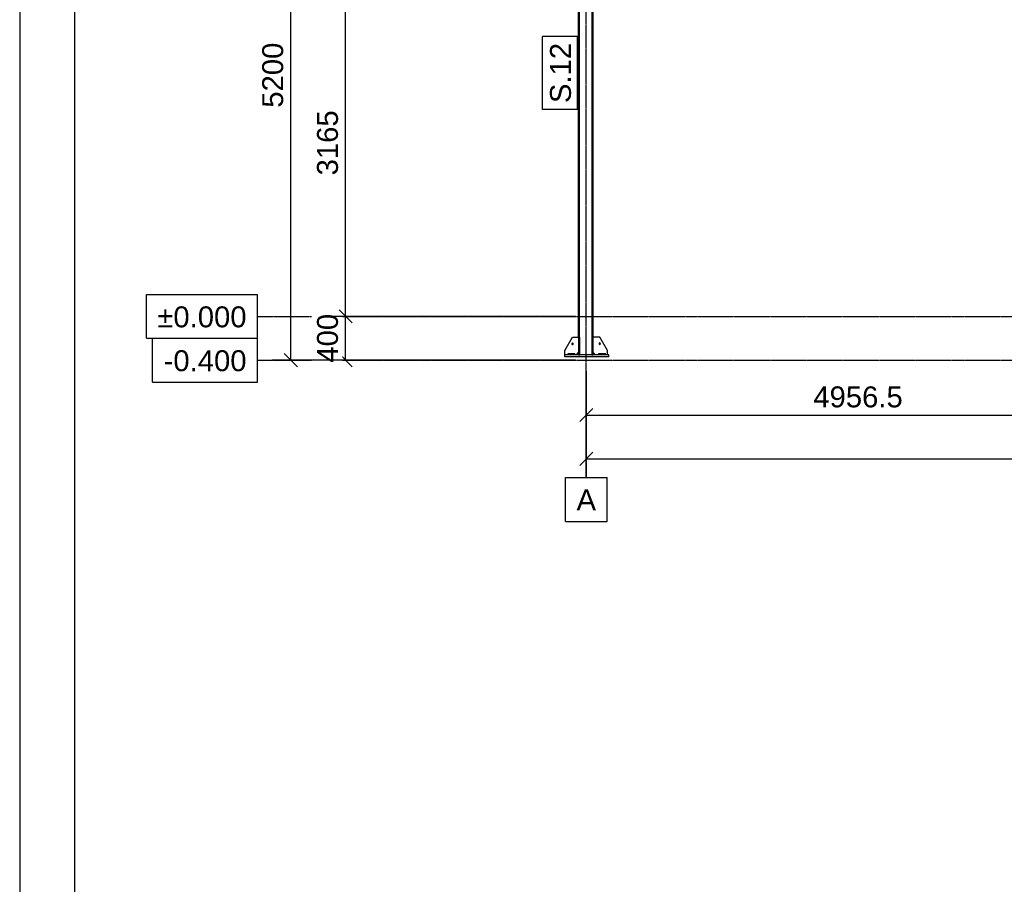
# Model space of a CAD drawing. Header units: millimetres. Extents: x 0 to 42000, y 0 to 29700.
# Tile 11 of 29: x 0 to 8982, y 14451 to 22339. Entities that reach past the tile are written whole.
import ezdxf

# ---------------------------------------------------------------- set-up
doc = ezdxf.new("R2010")
doc.units = ezdxf.units.MM
doc.linetypes.add('DXK_LINE_DOT3', pattern=[5.9187, 2.979, -0.9799, 0.9799, -0.9799])
for name, color, linetype in [('TS_FORMATKA', 7, 'Continuous'), ('TS_INNE_OBIEKTY', 7, 'Continuous'), ('TS_LINIE_WIDOCZNE', 7, 'Continuous'), ('TS_OPISY', 7, 'Continuous'), ('TS_OPISY_LINIE', 7, 'Continuous'), ('TS_OPISY_RAMKA', 7, 'Continuous'), ('TS_WYMIARY', 7, 'Continuous'), ('TS_WYMIARY_TEKST', 7, 'Continuous')]:
    doc.layers.add(name, color=color, linetype=linetype)
doc.styles.add('Arial', font='ARIAL.TTF', dxfattribs={"height": 0.2})

# ---------------------------------------------------------------- blocks, each defined once
blk = doc.blocks.new('Unknown-293068075-1306')
at = {"layer": 'TS_FORMATKA', "color": 7, "linetype": 'Continuous'}
for p, q in [((0, 29700), (0, 0)), ((500, 29200), (500, 500))]:
    blk.add_line(p, q, dxfattribs=at)
blk = doc.blocks.new('Part-293068075-4609 - 4602')
at = {"layer": 'TS_LINIE_WIDOCZNE', "color": 1, "linetype": 'Continuous'}
for p, q in [((5098.7, 24120.4), (5098.7, 24372.6)), ((5102.7, 24422.6), (5107.2, 24422.6)), ((5107.2, 24120.4), (5107.2, 24422.6)), ((5223.2, 24120.4), (5223.2, 24422.6)), ((5223.2, 24422.6), (5231.7, 24422.6)), ((5231.7, 24120.4), (5231.7, 24422.6)), ((5223.2, 22943.7), (5223.2, 23920.4)), ((5231.7, 22943.7), (5231.7, 23920.4)), ((5098.7, 19442.6), (5098.7, 22743.7)), ((5107.2, 19442.6), (5107.2, 22743.7)), ((5223.2, 19442.6), (5223.2, 22743.7)), ((5231.7, 19442.6), (5231.7, 22743.7))]:
    blk.add_line(p, q, dxfattribs=at)
blk = doc.blocks.new('Part-293068075-4643 - 4602')
at = {"layer": 'TS_LINIE_WIDOCZNE', "color": 1, "linetype": 'Continuous'}
for p, q in [((4973.7, 19262.6), (4973.7, 19282.6)), ((5373.7, 19282.6), (4973.7, 19282.6)), ((5373.7, 19262.6), (4973.7, 19262.6)), ((5373.7, 19262.6), (5373.7, 19282.6))]:
    blk.add_line(p, q, dxfattribs=at)
blk = doc.blocks.new('Part-293068075-4645 - 4602')
at = {"layer": 'TS_LINIE_WIDOCZNE', "color": 1, "linetype": 'Continuous'}
for p, q in [((5291.7, 19442.6), (5231.7, 19442.6)), ((5361.7, 19322.6), (5291.7, 19442.6)), ((5361.7, 19282.6), (5361.7, 19322.6)), ((5251.7, 19282.6), (5231.7, 19302.6))]:
    blk.add_line(p, q, dxfattribs=at)
blk = doc.blocks.new('Part-293068075-4649 - 4602')
at = {"layer": 'TS_LINIE_WIDOCZNE', "color": 1, "linetype": 'Continuous'}
for p, q in [((4973.7, 19322.6), (5043.7, 19442.6)), ((5043.7, 19442.6), (5098.7, 19442.6)), ((4973.7, 19282.6), (4973.7, 19322.6)), ((5078.7, 19282.6), (5098.7, 19302.6))]:
    blk.add_line(p, q, dxfattribs=at)
blk = doc.blocks.new('Part-293068075-4650 - 4602')
at = {"layer": 'TS_LINIE_WIDOCZNE', "color": 1, "linetype": 'Continuous'}
for p, q in [((5283.7, 19282.6), (5283.7, 19294.6)), ((5283.7, 19294.6), (5343.7, 19294.6)), ((5343.7, 19282.6), (5343.7, 19294.6))]:
    blk.add_line(p, q, dxfattribs=at)
blk = doc.blocks.new('Part-293068075-4651 - 4602')
at = {"layer": 'TS_LINIE_WIDOCZNE', "color": 1, "linetype": 'Continuous'}
for p, q in [((5003.7, 19282.6), (5003.7, 19294.6)), ((5003.7, 19294.6), (5063.7, 19294.6)), ((5063.7, 19282.6), (5063.7, 19294.6))]:
    blk.add_line(p, q, dxfattribs=at)
blk = doc.blocks.new('Bolt-293068075-4653 - 4602')
at = {"layer": 'TS_INNE_OBIEKTY', "color": 1, "linetype": 'Continuous'}
for start, end in [(108, 288), (108, 288), (288, 108), (288, 108)]:
    blk.add_arc((5043.7, 19382.6), 7, start, end, dxfattribs=at)
blk = doc.blocks.new('Bolt-293068075-4655 - 4602')
at = {"layer": 'TS_INNE_OBIEKTY', "color": 1, "linetype": 'Continuous'}
for start, end in [(90, 270), (90, 270), (270, 90), (270, 90)]:
    blk.add_arc((5291.7, 19382.6), 7, start, end, dxfattribs=at)
blk = doc.blocks.new('Part-293068075-5530 - 4602')
at = {"layer": 'TS_LINIE_WIDOCZNE', "color": 1, "linetype": 'Continuous'}
for p, q in [((5098.7, 19442.6), (5098.7, 19282.6)), ((5110.7, 19442.6), (5098.7, 19442.6)), ((5110.7, 19282.6), (5110.7, 19442.6)), ((5098.7, 19322.6), (5110.7, 19322.6)), ((5098.7, 19282.6), (5110.7, 19282.6))]:
    blk.add_line(p, q, dxfattribs=at)
blk = doc.blocks.new('GridLine-293068075-5873 - 4602')
at = {"layer": 'TS_INNE_OBIEKTY', "color": 4, "linetype": 'Continuous'}
for p, q in [((1212.9, 19432.6), (2168.7, 19432.6)), ((1212.9, 19032.6), (1212.9, 19432.6)), ((2168.7, 19032.6), (2168.7, 19432.6)), ((1212.9, 19032.6), (2168.7, 19032.6))]:
    blk.add_line(p, q, dxfattribs=at)
at = {"layer": 'TS_INNE_OBIEKTY', "color": 4, "linetype": 'DXK_LINE_DOT3'}
blk.add_line((2168.7, 19232.6), (40788.3, 19232.6), dxfattribs=at)
at = {"layer": 'TS_INNE_OBIEKTY', "color": 2, "linetype": 'Continuous', "style": 'Arial'}
blk.add_text('-0.400', height=191.02, dxfattribs=at).set_placement((1312.9, 19132.6))
blk = doc.blocks.new('GridLine-293068075-5864 - 4602')
at = {"layer": 'TS_INNE_OBIEKTY', "color": 4, "linetype": 'DXK_LINE_DOT3'}
blk.add_line((5168.7, 18162.6), (5168.7, 26072.6), dxfattribs=at)
at = {"layer": 'TS_INNE_OBIEKTY', "color": 4, "linetype": 'Continuous'}
for p, q in [((4979.8, 18162.6), (5357.6, 18162.6)), ((4979.8, 17762.6), (4979.8, 18162.6)), ((5357.6, 17762.6), (5357.6, 18162.6)), ((4979.8, 17762.6), (5357.6, 17762.6))]:
    blk.add_line(p, q, dxfattribs=at)
at = {"layer": 'TS_INNE_OBIEKTY', "color": 2, "linetype": 'Continuous', "style": 'Arial'}
blk.add_text('A', height=191, dxfattribs=at).set_placement((5079.8, 17862.6))
blk = doc.blocks.new('Part-293068075-5529 - 4602')
at = {"layer": 'TS_LINIE_WIDOCZNE', "color": 1, "linetype": 'Continuous'}
for p, q in [((5219.7, 19442.6), (5219.7, 19282.6)), ((5231.7, 19442.6), (5219.7, 19442.6)), ((5231.7, 19282.6), (5231.7, 19442.6)), ((5219.7, 19322.6), (5231.7, 19322.6)), ((5219.7, 19282.6), (5231.7, 19282.6))]:
    blk.add_line(p, q, dxfattribs=at)
blk = doc.blocks.new('GridLine-293068075-5874 - 4602')
at = {"layer": 'TS_INNE_OBIEKTY', "color": 4, "linetype": 'Continuous'}
for p, q in [((1155.4, 19832.6), (2168.7, 19832.6)), ((1155.4, 19432.6), (1155.4, 19832.6)), ((2168.7, 19432.6), (2168.7, 19832.6)), ((1155.4, 19432.6), (2168.7, 19432.6))]:
    blk.add_line(p, q, dxfattribs=at)
at = {"layer": 'TS_INNE_OBIEKTY', "color": 4, "linetype": 'DXK_LINE_DOT3'}
blk.add_line((2168.7, 19632.6), (40788.3, 19632.6), dxfattribs=at)
at = {"layer": 'TS_INNE_OBIEKTY', "color": 2, "linetype": 'Continuous', "style": 'Arial'}
blk.add_text('±0.000', height=191.02, dxfattribs=at).set_placement((1255.4, 19532.6))
blk = doc.blocks.new('StraightDimension-293068075-5889 - 4602')
at = {"layer": 'TS_WYMIARY', "color": 174, "linetype": 'Continuous'}
for p, q in [((2913.1, 19692.6), (3033.1, 19572.6)), ((5068.7, 19632.6), (2803.1, 19632.6)), ((2973.1, 19232.6), (2973.1, 19632.6)), ((5068.7, 19232.6), (2803.1, 19232.6)), ((3033.1, 19172.6), (2913.1, 19292.6))]:
    blk.add_line(p, q, dxfattribs=at)
at = {"color": 0}
blk.add_wipeout([(2943.1, 19694.9), (2663.1, 19694.9), (2663.1, 19170.2), (2943.1, 19170.2)], dxfattribs=at).dxf.layer = 'TS_WYMIARY'
at = {"layer": 'TS_WYMIARY_TEKST', "color": 96, "style": 'Arial'}
blk.add_text('400', height=191.02, rotation=90.00021, dxfattribs=at).set_placement((2903.1, 19210.2))
blk = doc.blocks.new('StraightDimension-293068075-5885 - 4602')
at = {"layer": 'TS_WYMIARY', "color": 174, "linetype": 'Continuous'}
for p, q in [((5168.7, 19132.6), (5168.7, 18572.6)), ((10125.2, 19132.6), (10125.2, 18572.6)), ((5228.7, 18792.6), (5108.7, 18672.6)), ((10065.2, 18672.6), (10185.2, 18792.6)), ((5168.7, 18732.6), (10125.2, 18732.6))]:
    blk.add_line(p, q, dxfattribs=at)
at = {"color": 0}
blk.add_wipeout([(8094.6, 18762.6), (8094.6, 19042.6), (7199.4, 19042.6), (7199.4, 18762.6)], dxfattribs=at).dxf.layer = 'TS_WYMIARY'
at = {"layer": 'TS_WYMIARY_TEKST', "color": 96, "style": 'Arial'}
blk.add_text('4956.5', height=191.02, dxfattribs=at).set_placement((7239.4, 18802.6))
blk = doc.blocks.new('StraightDimension-293068075-5888 - 4602')
at = {"layer": 'TS_WYMIARY', "color": 174, "linetype": 'Continuous'}
for p, q in [((3033.1, 22737.6), (2913.1, 22857.6)), ((5068.7, 22797.6), (2803.1, 22797.6)), ((2973.1, 19632.6), (2973.1, 22797.6)), ((2913.1, 19692.6), (3033.1, 19572.6)), ((5068.7, 19632.6), (2803.1, 19632.6))]:
    blk.add_line(p, q, dxfattribs=at)
at = {"color": 0}
blk.add_wipeout([(2943.1, 21551.6), (2663.1, 21551.6), (2663.1, 20878.6), (2943.1, 20878.6)], dxfattribs=at).dxf.layer = 'TS_WYMIARY'
at = {"layer": 'TS_WYMIARY_TEKST', "color": 96, "style": 'Arial'}
blk.add_text('3165', height=191.02, rotation=90.00021, dxfattribs=at).set_placement((2903.1, 20918.6))
blk = doc.blocks.new('StraightDimension-293068075-5891 - 4602')
at = {"layer": 'TS_WYMIARY', "color": 174, "linetype": 'Continuous'}
for p, q in [((5168.7, 19132.6), (5168.7, 18172.6)), ((5228.7, 18392.6), (5108.7, 18272.6)), ((5168.7, 18332.6), (39484.8, 18332.6))]:
    blk.add_line(p, q, dxfattribs=at)
blk = doc.blocks.new('StraightDimension-293068075-5893 - 4602')
at = {"layer": 'TS_WYMIARY', "color": 174, "linetype": 'Continuous'}
for p, q in [((5068.7, 24432.6), (2303.1, 24432.6)), ((2533.1, 24372.6), (2413.1, 24492.6)), ((2473.1, 19232.6), (2473.1, 24432.6)), ((5068.7, 19232.6), (2303.1, 19232.6)), ((2413.1, 19292.6), (2533.1, 19172.6))]:
    blk.add_line(p, q, dxfattribs=at)
at = {"color": 0}
blk.add_wipeout([(2443.1, 22169.1), (2163.1, 22169.1), (2163.1, 21496.1), (2443.1, 21496.1)], dxfattribs=at).dxf.layer = 'TS_WYMIARY'
at = {"layer": 'TS_WYMIARY_TEKST', "color": 96, "style": 'Arial'}
blk.add_text('5200', height=191.02, rotation=90.00021, dxfattribs=at).set_placement((2403.1, 21536.1))
blk = doc.blocks.new('Mark-293068075-6295 - 4602')
at = {"layer": 'TS_OPISY_RAMKA', "linetype": 'Continuous'}
for p, q in [((4768.7, 21518.5), (4768.7, 22186.7)), ((5088.7, 22186.7), (4768.7, 22186.7)), ((5088.7, 21518.5), (5088.7, 22186.7)), ((5088.7, 21518.5), (4768.7, 21518.5))]:
    blk.add_line(p, q, dxfattribs=at)
blk.add_wipeout([(5028.7, 22126.7), (4828.7, 22126.7), (4828.7, 21578.5), (5028.7, 21578.5)]).dxf.layer = 'TS_OPISY_LINIE'
blk.add_wipeout([(5028.7, 22126.7), (4828.7, 22126.7), (4828.7, 21578.5), (5028.7, 21578.5)]).dxf.layer = 'TS_OPISY_LINIE'
at = {"layer": 'TS_OPISY', "style": 'Arial'}
blk.add_text('S.12', height=191.02, rotation=90.00021, dxfattribs=at).set_placement((5028.7, 21578.5))

msp = doc.modelspace()

# ---------------------------------------------------------------- block references
for name in ['Unknown-293068075-1306', 'GridLine-293068075-5864 - 4602', 'Part-293068075-4609 - 4602', 'GridLine-293068075-5874 - 4602', 'GridLine-293068075-5873 - 4602', 'Part-293068075-4649 - 4602', 'Part-293068075-5530 - 4602', 'Part-293068075-5529 - 4602', 'Part-293068075-4645 - 4602', 'Bolt-293068075-4653 - 4602', 'Bolt-293068075-4655 - 4602', 'Part-293068075-4643 - 4602', 'Part-293068075-4651 - 4602', 'Part-293068075-4650 - 4602']:
    msp.add_blockref(name, (0, 0))

# ---------------------------------------------------------------- next in the draw order: block references
msp.add_blockref('StraightDimension-293068075-5889 - 4602', (0, 0))

# ---------------------------------------------------------------- next in the draw order: block references
for name in ['StraightDimension-293068075-5888 - 4602', 'StraightDimension-293068075-5885 - 4602']:
    msp.add_blockref(name, (0, 0))

# ---------------------------------------------------------------- next in the draw order: block references
msp.add_blockref('StraightDimension-293068075-5891 - 4602', (0, 0))

# ---------------------------------------------------------------- next in the draw order: block references
msp.add_blockref('StraightDimension-293068075-5893 - 4602', (0, 0))

# ---------------------------------------------------------------- next in the draw order: block references
msp.add_blockref('Mark-293068075-6295 - 4602', (0, 0))

doc.saveas('drawing.dxf')
